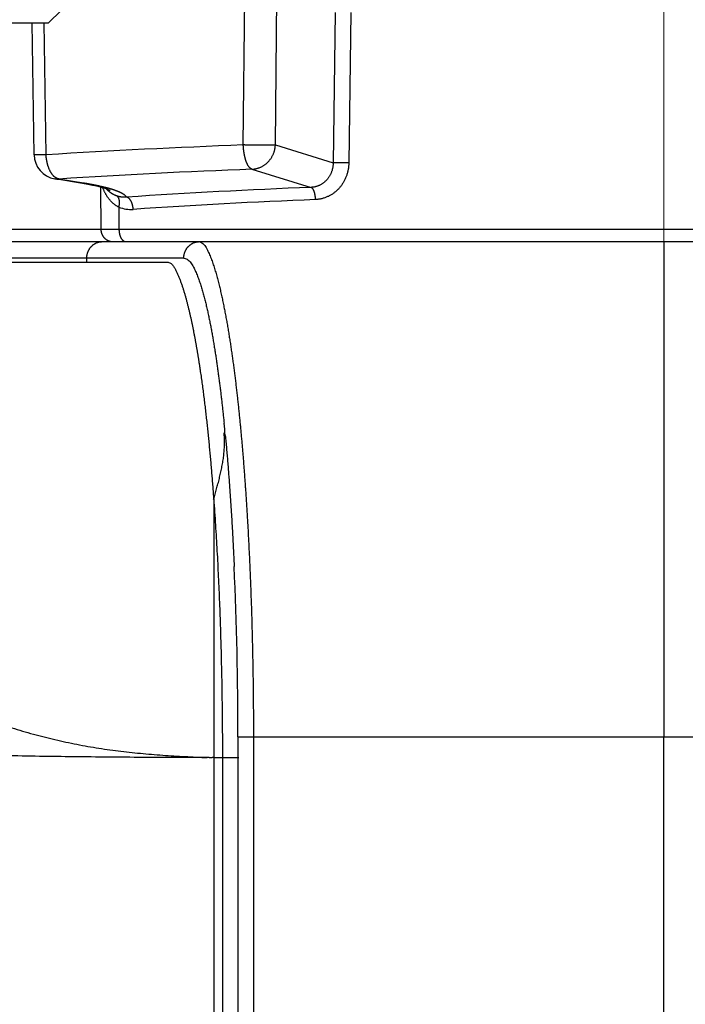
# Model space of a CAD drawing. Header units: millimetres. Extents: x 0 to 1076, y 0 to 742.
# Tile 97 of 132: x 334 to 342, y 387 to 399. Entities that reach past the tile are written whole.
import ezdxf

# ---------------------------------------------------------------- set-up
doc = ezdxf.new("R2010")
doc.units = ezdxf.units.MM
doc.header["$LTSCALE"] = 0.454724
doc.linetypes.add('CENTER', pattern=[50.8, 31.75, -6.35, 6.35, -6.35])
doc.layers.add('NoLayerName_001', color=7, linetype='Continuous')
doc.layers.add('NoLayerName_007', color=7, linetype='Continuous')
doc.styles.get("Standard").update_dxf_attribs({"font": 'txt', "bigfont": 'extfont2'})
doc.dimstyles.get("Standard").update_dxf_attribs({"dimtxt": 2.5, "dimasz": 2.5, "dimexe": 1, "dimexo": 1, "dimtad": 1, "dimdec": 3, "dimzin": 0, "dimdsep": 46, "dimtxsty": 'Standard', "dimcen": 2.5, "dimadec": 3, "dimazin": 0, "dimtfac": 0.75, "dimtdec": 3, "dimtmove": 0, "dimatfit": 3, "dimfxl": 1, "dimarcsym": 0})

# ---------------------------------------------------------------- blocks, each defined once
blk = doc.blocks.new('_OPEN30')
at = {"color": 0, "linetype": 'ByBlock', "lineweight": -2}
for p, q in [((-1, 0.267949), (0, 0)), ((0, 0), (-1, -0.267949)), ((0, 0), (-1, 0))]:
    blk.add_line(p, q, dxfattribs=at)
blk = doc.blocks.new('*D107')
at = {"layer": 'Defpoints', "color": 0}
for p in [(300, 434.643), (425, 422.9), (300, 319.3)]:
    blk.add_point(p, dxfattribs=at)
at = {"layer": 'NoLayerName_001', "color": 0, "linetype": 'Continuous', "lineweight": 13}
for p, q in [((300, 432.143), (300, 316.8)), ((425, 420.4), (425, 316.8)), ((421.25, 319.3), (303.75, 319.3))]:
    blk.add_line(p, q, dxfattribs=at)
at = {"layer": 'NoLayerName_001', "color": 0, "lineweight": 13, "xscale": 3.75, "yscale": 3.75, "zscale": 3.75, "rotation": 180}
blk.add_blockref('_OPEN30', (300, 319.3), dxfattribs=at)
at = {"layer": 'NoLayerName_001', "color": 0, "lineweight": 13, "xscale": 3.75, "yscale": 3.75, "zscale": 3.75}
blk.add_blockref('_OPEN30', (425, 319.3), dxfattribs=at)
at = {"layer": 'NoLayerName_001', "color": 0, "lineweight": 13, "insert": (362.5, 326.175), "char_height": 8.75, "attachment_point": 5}
blk.add_mtext('\\W0.8000;125', dxfattribs=at)

msp = doc.modelspace()

# ---------------------------------------------------------------- linework, layer by layer
at = {"layer": 'NoLayerName_001', "color": 4, "linetype": 'CENTER', "lineweight": 13}
msp.add_line((342, 416), (342, 359.75), dxfattribs=at)
at = {"layer": 'NoLayerName_001', "color": 60, "linetype": 'Continuous', "lineweight": 25}
for p, q in [((336.908815, 397.020784), (336.958281, 401.502616)), ((337.297589, 397.020797), (337.345475, 401.502616)), ((338.0218, 398.627026), (337.99685, 396.806141)), ((338.211265, 398.625717), (338.186688, 396.804833)), ((334.374384, 396.902998), (334.352315, 398.500001)), ((334.519826, 396.901882), (334.49758, 398.500001)), ((337.297589, 397.020797), (337.99685, 396.806141)), ((337.01398, 396.727675), (337.730647, 396.507676)), ((334.959964, 396.555427), (334.625225, 396.611145)), ((334.625551, 396.611091), (334.625343, 396.611125)), ((334.972834, 396.559187), (334.67437, 396.608735)), ((334.972834, 396.559187), (334.923738, 396.561588)), ((335.024076, 396.543725), (334.959964, 396.555427)), ((335.181115, 396.508808), (335.183419, 395.999215)), ((335.401833, 396.267228), (335.403011, 395.998691)), ((335.183419, 395.999215), (332.453756, 395.999215)), ((348.597114, 395.998691), (335.403011, 395.998691)), ((330.695455, 395.85), (354.000062, 395.85)), ((336.188248, 395.65), (330.699266, 395.65)), ((335.01311, 395.6), (335.01311, 395.65)), ((328.19763, 395.6), (335.999394, 395.6)), ((336.550064, 392.732567), (336.550062, 389.6)), ((336.843395, 389.85), (348.882492, 389.85)), ((336.843395, 389.85), (336.843395, 384.60194)), ((337.031333, 389.85), (337.031333, 384.60194)), ((342.000062, 374.973744), (342.000062, 389.85)), ((336.550062, 389.6), (336.855662, 389.6)), ((336.655662, 389.6), (336.655662, 384.601498))]:
    msp.add_line(p, q, dxfattribs=at)
at = {"layer": 'NoLayerName_001', "color": 4, "linetype": 'Continuous', "lineweight": 25}
for p, q in [((334.550568, 398.500001), (334.850568, 398.800001)), ((329.650568, 398.500001), (334.550568, 398.500001))]:
    msp.add_line(p, q, dxfattribs=at)
at = {"layer": 'NoLayerName_001', "color": 60, "linetype": 'Continuous', "lineweight": 25}
msp.add_lwpolyline([(335.294548, 396.470942), (335.294258, 396.471061), (335.286215, 396.474848), (335.269901, 396.481459), (335.246274, 396.489787), (335.215338, 396.499382), (335.177595, 396.509777), (335.133013, 396.520765), (335.081831, 396.532125), (335.024076, 396.543725)], dxfattribs=at)
for centre, radius, start, end in [((340.721841, 296.349825), 100.743144, 92.16910548, 93.529512), ((334.674387, 396.907117), 0.300031, 180.756946, 260.6322184), ((340.74055, 300.35394), 96.445757, 92.21440477, 93.60613175), ((334.660323, 396.823321), 0.215041, 260.6952309, 273.74156), ((341.040914, 312.777458), 83.795629, 92.2640048, 93.79546574), ((341.053233, 314.691212), 81.734012, 92.29251379, 93.84311759), ((335.54694, 396.647137), 0.406678, 249.0954198, 273.9605685), ((335.332571, 395.998346), 0.148346, 258.6857124, 269.950106), ((313.795678, 391.324611), 22.998256, 5.4351033, 5.8054319), ((291.388617, 389.892025), 45.454797, 359.9470281, 2.5508567)]:
    msp.add_arc(centre, radius, start, end, dxfattribs=at)
for points, knots in [([(337.297589, 397.020797), (337.295009, 397.020564), (337.289853, 397.020002), (337.282073, 397.019738), (337.266517, 397.019514), (337.237999, 397.019284), (337.209488, 397.018795), (337.188752, 397.018615), (337.180976, 397.018568), (337.170607, 397.018527), (337.155054, 397.018509), (337.116172, 397.01859), (337.07729, 397.018674), (337.043592, 397.018845), (337.033224, 397.018931), (337.025448, 397.019014), (337.017672, 397.019118), (337.007305, 397.019281), (336.983979, 397.01971), (336.960655, 397.020283), (336.93992, 397.02064), (336.932144, 397.020745), (336.924368, 397.020812), (336.916591, 397.020841), (336.911407, 397.020807), (336.908815, 397.020797)], [0, 0, 0, 0, 0.0077727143, 0.0155520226, 0.0233389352, 0.0544496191, 0.1011055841, 0.1088827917, 0.1166596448, 0.1244362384, 0.1399889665, 0.1633178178, 0.2410833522, 0.2566362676, 0.2644125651, 0.2721887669, 0.279964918, 0.2877410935, 0.303293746, 0.349955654, 0.3577326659, 0.3655093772, 0.373285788, 0.3810620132, 0.388838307, 0.388838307, 0.388838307, 0.388838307]), ([(336.909165, 397.004634), (336.909082, 397.007327), (336.908868, 397.012712), (336.908849, 397.018102), (336.908815, 397.020797)], [0, 0, 0, 0, 0.008083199, 0.01616744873, 0.01616744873, 0.01616744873, 0.01616744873]), ([(337.013977, 396.727676), (337.011474, 396.728673), (337.006314, 396.730385), (336.999371, 396.734711), (336.992889, 396.739633), (336.986908, 396.745149), (336.981402, 396.751102), (336.976324, 396.757413), (336.971617, 396.764), (336.967251, 396.770819), (336.963192, 396.777829), (336.959407, 396.784991), (336.955858, 396.79227), (336.952526, 396.799646), (336.949396, 396.807107), (336.946447, 396.81464), (336.943663, 396.822233), (336.941025, 396.829876), (336.938525, 396.837563), (336.936156, 396.845292), (336.933913, 396.85306), (336.931788, 396.860864), (336.929774, 396.8687), (336.927865, 396.876567), (336.926054, 396.88446), (336.924334, 396.892377), (336.922698, 396.900316), (336.92114, 396.908273), (336.919652, 396.916245), (336.918229, 396.924229), (336.916881, 396.932226), (336.915612, 396.940235), (336.91443, 396.948254), (336.913342, 396.956283), (336.912353, 396.964322), (336.911471, 396.97237), (336.910701, 396.980425), (336.910056, 396.988488), (336.90952, 396.996557), (336.909294, 397.001942), (336.909165, 397.004634)], [0, 0, 0, 0, 0.008084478, 0.0162279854, 0.0243846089, 0.032498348, 0.0405958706, 0.0486906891, 0.0567817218, 0.0648749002, 0.0729736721, 0.0810748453, 0.0891712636, 0.0972630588, 0.1053529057, 0.1134417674, 0.1215290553, 0.1296135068, 0.1376963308, 0.1457793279, 0.1538639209, 0.1619511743, 0.1700418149, 0.1781362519, 0.1862345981, 0.1943366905, 0.2024421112, 0.210550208, 0.2186601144, 0.2267707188, 0.2348807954, 0.2429892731, 0.2510952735, 0.2591981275, 0.2672973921, 0.2753928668, 0.2834846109, 0.29157296, 0.2996585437, 0.3077423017, 0.3077423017, 0.3077423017, 0.3077423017]), ([(337.013977, 396.727676), (337.018915, 396.72799), (337.02882, 396.728419), (337.043597, 396.730265), (337.058292, 396.732808), (337.072851, 396.736163), (337.087226, 396.740278), (337.10137, 396.745147), (337.115234, 396.750748), (337.128773, 396.75707), (337.141951, 396.764087), (337.154745, 396.771768), (337.167129, 396.780086), (337.179078, 396.789011), (337.19057, 396.798515), (337.201579, 396.808571), (337.212082, 396.819151), (337.222056, 396.830227), (337.231485, 396.841769), (337.240353, 396.85375), (337.248643, 396.866142), (337.256339, 396.878916), (337.263427, 396.892044), (337.269888, 396.905498), (337.275707, 396.91925), (337.280872, 396.933264), (337.285378, 396.947505), (337.289212, 396.961933), (337.292376, 396.976512), (337.294832, 396.991206), (337.296682, 397.005969), (337.29723, 397.015862), (337.297589, 397.020797)], [0, 0, 0, 0, 0.0148444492, 0.0297255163, 0.0446374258, 0.0595725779, 0.0745220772, 0.0894762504, 0.1044251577, 0.1193600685, 0.1342821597, 0.1491967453, 0.1641073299, 0.1790158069, 0.1939227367, 0.2088276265, 0.2237292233, 0.238627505, 0.2535252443, 0.2684247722, 0.2833277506, 0.298235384, 0.3131486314, 0.3280684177, 0.3429956, 0.3579279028, 0.372860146, 0.3877864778, 0.4027007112, 0.4175966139, 0.4324681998, 0.4473100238, 0.4473100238, 0.4473100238, 0.4473100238]), ([(334.519826, 396.901858), (334.518334, 396.901831), (334.51535, 396.901772), (334.510874, 396.901705), (334.506397, 396.901648), (334.501921, 396.901603), (334.497444, 396.90157), (334.492967, 396.901547), (334.48849, 396.901534), (334.483267, 396.901531), (334.475059, 396.901542), (334.461629, 396.9016), (334.447452, 396.901664), (334.428798, 396.901706), (334.416113, 396.90167), (334.405666, 396.901711), (334.403427, 396.901725), (334.401189, 396.901744), (334.398952, 396.901769), (334.396715, 396.901801), (334.394479, 396.901842), (334.392241, 396.901891), (334.39, 396.901946), (334.387759, 396.902008), (334.385526, 396.902085), (334.383299, 396.902191), (334.381053, 396.902331), (334.378821, 396.90237), (334.376588, 396.902616), (334.37513, 396.902844), (334.374383, 396.902952)], [0, 0, 0, 0, 0.0044768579, 0.0089537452, 0.0134306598, 0.0179075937, 0.0223845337, 0.0268614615, 0.0313383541, 0.0358151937, 0.0425304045, 0.0559609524, 0.0761072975, 0.0850605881, 0.1119238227, 0.114162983, 0.1164017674, 0.1186399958, 0.1208774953, 0.1231141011, 0.1253500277, 0.1275873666, 0.1298287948, 0.132074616, 0.1343136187, 0.1365329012, 0.1387624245, 0.1410641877, 0.1432266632, 0.1454923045, 0.1454923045, 0.1454923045, 0.1454923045]), ([(334.570561, 396.703058), (334.569003, 396.706123), (334.56582, 396.712222), (334.56144, 396.721568), (334.557285, 396.731021), (334.553389, 396.740592), (334.549734, 396.750264), (334.546315, 396.760029), (334.543122, 396.769876), (334.540148, 396.779793), (334.537386, 396.789771), (334.534825, 396.7998), (334.532462, 396.809873), (334.530296, 396.819985), (334.528323, 396.830132), (334.526543, 396.840312), (334.524954, 396.850519), (334.523553, 396.860752), (334.522337, 396.871005), (334.521313, 396.881276), (334.520448, 396.89156), (334.520048, 396.898427), (334.519826, 396.901858)], [0, 0, 0, 0, 0.0103149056, 0.0206336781, 0.0309584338, 0.0412903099, 0.0516295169, 0.0619753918, 0.0723264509, 0.0826804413, 0.0930343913, 0.1033847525, 0.1137298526, 0.1240703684, 0.1344069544, 0.1447401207, 0.1550702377, 0.165397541, 0.1757221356, 0.1860440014, 0.1963629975, 0.206678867, 0.206678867, 0.206678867, 0.206678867]), ([(337.99685, 396.806141), (337.996755, 396.801258), (337.99673, 396.791475), (337.995707, 396.776821), (337.994098, 396.762201), (337.991796, 396.747654), (337.988832, 396.733217), (337.985199, 396.718928), (337.980901, 396.704823), (337.975938, 396.69094), (337.970313, 396.677315), (337.964041, 396.663981), (337.957133, 396.650971), (337.949603, 396.638317), (337.941462, 396.626051), (337.932724, 396.614207), (337.9234, 396.602815), (337.913505, 396.591913), (337.903059, 396.58153), (337.892089, 396.571699), (337.880619, 396.562451), (337.868676, 396.553818), (337.856285, 396.545834), (337.843472, 396.53853), (337.830264, 396.531941), (337.816697, 396.526097), (337.802823, 396.52101), (337.788693, 396.5167), (337.77436, 396.513174), (337.759875, 396.510484), (337.745299, 396.508513), (337.73552, 396.508023), (337.730647, 396.507676)], [0, 0, 0, 0, 0.0146536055, 0.0293372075, 0.0440441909, 0.0587680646, 0.0735027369, 0.0882427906, 0.1029837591, 0.1177224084, 0.1324570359, 0.1471868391, 0.1619113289, 0.1766305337, 0.1913452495, 0.2060572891, 0.2207697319, 0.2354867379, 0.2502088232, 0.2649339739, 0.279660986, 0.2943898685, 0.3091221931, 0.3238614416, 0.3386132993, 0.3533799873, 0.3681530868, 0.382922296, 0.3976771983, 0.4124078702, 0.4271054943, 0.4417629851, 0.4417629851, 0.4417629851, 0.4417629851]), ([(338.186688, 396.804833), (338.180361, 396.80494), (338.167707, 396.805167), (338.145561, 396.805486), (338.110757, 396.805912), (338.079116, 396.806238), (338.053802, 396.806473), (338.044308, 396.806538), (338.034815, 396.80657), (338.025322, 396.80656), (338.01583, 396.806493), (338.006339, 396.80637), (338.000013, 396.806211), (337.99685, 396.806141)], [0, 0, 0, 0, 0.0189844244, 0.0379684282, 0.0664446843, 0.1234030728, 0.132897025, 0.1423907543, 0.151884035, 0.1613767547, 0.1708689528, 0.180360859, 0.1898529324, 0.1898529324, 0.1898529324, 0.1898529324]), ([(334.618792, 396.63809), (334.617802, 396.639011), (334.615805, 396.640837), (334.612909, 396.643682), (334.610071, 396.646584), (334.607298, 396.649551), (334.604586, 396.652575), (334.601933, 396.655652), (334.59934, 396.658782), (334.596805, 396.66196), (334.594327, 396.665185), (334.591905, 396.668454), (334.589538, 396.671765), (334.587225, 396.675116), (334.584965, 396.678503), (334.582758, 396.681926), (334.580602, 396.68538), (334.578496, 396.688864), (334.576439, 396.692376), (334.574431, 396.695914), (334.572466, 396.699471), (334.571199, 396.701865), (334.570561, 396.703058)], [0, 0, 0, 0, 0.00405767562, 0.00811607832, 0.01217559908, 0.01623630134, 0.0202979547, 0.02436052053, 0.0284243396, 0.03248965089, 0.03655656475, 0.04062506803, 0.04469502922, 0.04876620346, 0.05283823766, 0.05691067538, 0.0609829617, 0.06505444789, 0.06912439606, 0.07319198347, 0.07725630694, 0.08131638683, 0.08131638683, 0.08131638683, 0.08131638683]), ([(338.186688, 396.804833), (338.186481, 396.798561), (338.186245, 396.785999), (338.184815, 396.76719), (338.182745, 396.748419), (338.179918, 396.729723), (338.17637, 396.711135), (338.172093, 396.692688), (338.167093, 396.674417), (338.161369, 396.656353), (338.154925, 396.638532), (338.147763, 396.620987), (338.139896, 396.603749), (338.131338, 396.586851), (338.122103, 396.570322), (338.112203, 396.554195), (338.101653, 396.538501), (338.090466, 396.523272), (338.078655, 396.508539), (338.066234, 396.494333), (338.053218, 396.480687), (338.039631, 396.467626), (338.025494, 396.455176), (338.010831, 396.443362), (337.995664, 396.432211), (337.980008, 396.42175), (337.963879, 396.412009), (337.94729, 396.403015), (337.930259, 396.394803), (337.912823, 396.387396), (337.89503, 396.380809), (337.876934, 396.375063), (337.858589, 396.37018), (337.840049, 396.366168), (337.821367, 396.36309), (337.802604, 396.360815), (337.790037, 396.360219), (337.783771, 396.359807)], [0, 0, 0, 0, 0.0188256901, 0.0376826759, 0.056565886, 0.0754702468, 0.0943908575, 0.1133231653, 0.1322631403, 0.1512074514, 0.1701536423, 0.1890998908, 0.2080434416, 0.2269812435, 0.245910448, 0.2648285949, 0.2837337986, 0.3026249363, 0.3215018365, 0.3403654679, 0.3592174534, 0.37805859, 0.3968898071, 0.4157125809, 0.4345295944, 0.453348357, 0.4721800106, 0.4910378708, 0.509936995, 0.5288793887, 0.5478506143, 0.5668350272, 0.585817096, 0.6047818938, 0.6237155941, 0.6426059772, 0.6614429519, 0.6614429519, 0.6614429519, 0.6614429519]), ([(334.674356, 396.608738), (334.673319, 396.608937), (334.671239, 396.609308), (334.668154, 396.610035), (334.665091, 396.610858), (334.662059, 396.611794), (334.659058, 396.612831), (334.656092, 396.613969), (334.653161, 396.615201), (334.650266, 396.616525), (334.647409, 396.617936), (334.644591, 396.619431), (334.641813, 396.621005), (334.639076, 396.622654), (334.636381, 396.624374), (334.63373, 396.626162), (334.631122, 396.628013), (334.62856, 396.629923), (334.626044, 396.631889), (334.623577, 396.633908), (334.621154, 396.635968), (334.619582, 396.637387), (334.618792, 396.63809)], [0, 0, 0, 0, 0.00316729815, 0.00633608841, 0.00950679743, 0.01267948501, 0.01585388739, 0.01903016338, 0.02220914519, 0.02539141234, 0.02857723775, 0.03176660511, 0.03495922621, 0.03815455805, 0.04135181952, 0.04455000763, 0.04774791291, 0.05094413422, 0.05413709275, 0.05732504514, 0.06050609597, 0.06367820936, 0.06367820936, 0.06367820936, 0.06367820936]), ([(335.237509, 396.505754), (335.23314, 396.506838), (335.224408, 396.509026), (335.21128, 396.512187), (335.198136, 396.515281), (335.184974, 396.5183), (335.171798, 396.521255), (335.158607, 396.524147), (335.145403, 396.526978), (335.132187, 396.529751), (335.118958, 396.532467), (335.105719, 396.535129), (335.092468, 396.537738), (335.079207, 396.540297), (335.065937, 396.542807), (335.052658, 396.545271), (335.039371, 396.54769), (335.026076, 396.550067), (335.012775, 396.552404), (334.999467, 396.554702), (334.986154, 396.556967), (334.977273, 396.558444), (334.972834, 396.559187)], [0, 0, 0, 0, 0.0135029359, 0.0270060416, 0.0405093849, 0.0540129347, 0.0675165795, 0.0810203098, 0.0945242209, 0.1080283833, 0.1215328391, 0.1350376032, 0.1485426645, 0.1620479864, 0.1755535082, 0.1890591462, 0.2025647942, 0.2160703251, 0.2295755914, 0.2430804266, 0.2565846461, 0.2700880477, 0.2700880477, 0.2700880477, 0.2700880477]), ([(335.401836, 396.267228), (335.398163, 396.269121), (335.390756, 396.272799), (335.379985, 396.27897), (335.369424, 396.285509), (335.359122, 396.292467), (335.349084, 396.299803), (335.339323, 396.307502), (335.329853, 396.315541), (335.320679, 396.323904), (335.311801, 396.332573), (335.303219, 396.341532), (335.29493, 396.350767), (335.286932, 396.360261), (335.279223, 396.369999), (335.271801, 396.379967), (335.264666, 396.390151), (335.257817, 396.400539), (335.251254, 396.411116), (335.244976, 396.421871), (335.238983, 396.43279), (335.233274, 396.443861), (335.22785, 396.45507), (335.222707, 396.466403), (335.217856, 396.477851), (335.213253, 396.489386), (335.210454, 396.497172), (335.209023, 396.50105)], [0, 0, 0, 0, 0.0123943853, 0.0248032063, 0.0372241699, 0.0496535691, 0.062086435, 0.0745166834, 0.0869374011, 0.0993469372, 0.1117508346, 0.1241539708, 0.1365600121, 0.1489714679, 0.1613897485, 0.1738154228, 0.1862488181, 0.1986896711, 0.211137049, 0.223589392, 0.2360445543, 0.2484998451, 0.2609520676, 0.2733975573, 0.2858322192, 0.298251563, 0.3106507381, 0.3106507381, 0.3106507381, 0.3106507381]), ([(335.336715, 396.477497), (335.33508, 396.478027), (335.33181, 396.479093), (335.326895, 396.480658), (335.321974, 396.482204), (335.317046, 396.483729), (335.312112, 396.485233), (335.307172, 396.486719), (335.302226, 396.488186), (335.297275, 396.489635), (335.292319, 396.491065), (335.287358, 396.492479), (335.282391, 396.493875), (335.27742, 396.495255), (335.272445, 396.496619), (335.267465, 396.497967), (335.262482, 396.4993), (335.257494, 396.500619), (335.252503, 396.501924), (335.247508, 396.503214), (335.242511, 396.504493), (335.239176, 396.505333), (335.237509, 396.505754)], [0, 0, 0, 0, 0.0051582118, 0.0103164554, 0.0154747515, 0.0206331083, 0.0257915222, 0.0309499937, 0.0361085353, 0.0412671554, 0.0464258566, 0.0515846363, 0.0567434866, 0.0619023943, 0.0670613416, 0.0722203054, 0.0773792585, 0.0825381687, 0.0876969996, 0.0928557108, 0.0980142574, 0.1031725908, 0.1031725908, 0.1031725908, 0.1031725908]), ([(335.378701, 396.402816), (335.376285, 396.40369), (335.371436, 396.405394), (335.364258, 396.408221), (335.357141, 396.41121), (335.350099, 396.414387), (335.343137, 396.417743), (335.33626, 396.421276), (335.329473, 396.424985), (335.322782, 396.428866), (335.316194, 396.432919), (335.309713, 396.437139), (335.303345, 396.441526), (335.297095, 396.446076), (335.290966, 396.450785), (335.284962, 396.455648), (335.279085, 396.46066), (335.273339, 396.465818), (335.267726, 396.471115), (335.262254, 396.476553), (335.256905, 396.482106), (335.253477, 396.485934), (335.251746, 396.487832)], [0, 0, 0, 0, 0.0077059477, 0.0154191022, 0.0231384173, 0.0308628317, 0.0385912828, 0.0463227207, 0.054056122, 0.0617905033, 0.0695249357, 0.0772585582, 0.0849905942, 0.0927205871, 0.1004485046, 0.1081742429, 0.1158975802, 0.1236181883, 0.131335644, 0.1390494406, 0.1467589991, 0.1544636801, 0.1544636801, 0.1544636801, 0.1544636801]), ([(335.494068, 396.389298), (335.492978, 396.391016), (335.490911, 396.394532), (335.487116, 396.399351), (335.483014, 396.403922), (335.478603, 396.40822), (335.473983, 396.412288), (335.469209, 396.416151), (335.464304, 396.41982), (335.459283, 396.423311), (335.454161, 396.426642), (335.448953, 396.429833), (335.443671, 396.4329), (335.438331, 396.435864), (335.43294, 396.438734), (335.427501, 396.441514), (335.422019, 396.44421), (335.416497, 396.446826), (335.410939, 396.449368), (335.40535, 396.451841), (335.399733, 396.45425), (335.394092, 396.4566), (335.38843, 396.458897), (335.382748, 396.461141), (335.377048, 396.463336), (335.37133, 396.465484), (335.365596, 396.467586), (335.359846, 396.469645), (335.354082, 396.471665), (335.348305, 396.473645), (335.342517, 396.475593), (335.338648, 396.47686), (335.336715, 396.477497)], [0, 0, 0, 0, 0.006101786, 0.012218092, 0.0183603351, 0.024521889, 0.0306817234, 0.0368197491, 0.0429411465, 0.0490533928, 0.055161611, 0.0612688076, 0.0673761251, 0.0734832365, 0.0795902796, 0.0856979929, 0.0918068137, 0.09791688, 0.1040280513, 0.11013993, 0.1162518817, 0.1223630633, 0.1284729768, 0.1345819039, 0.1406901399, 0.1467979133, 0.1529053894, 0.1590126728, 0.1651198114, 0.171226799, 0.1773335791, 0.1834400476, 0.1834400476, 0.1834400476, 0.1834400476]), ([(337.783772, 396.359807), (337.783675, 396.361975), (337.783502, 396.366318), (337.783109, 396.372831), (337.782629, 396.379349), (337.782043, 396.385866), (337.781352, 396.392379), (337.780551, 396.39888), (337.779634, 396.405366), (337.778597, 396.41183), (337.777437, 396.418269), (337.776149, 396.424677), (337.774729, 396.431048), (337.773171, 396.437379), (337.771473, 396.443663), (337.76963, 396.449895), (337.767636, 396.456071), (337.765491, 396.462187), (337.763168, 396.468233), (337.760599, 396.474186), (337.757721, 396.480023), (337.754474, 396.485724), (337.750792, 396.491251), (337.746684, 396.496559), (337.742026, 396.501335), (337.736793, 396.50547), (337.732625, 396.506833), (337.730647, 396.507676)], [0, 0, 0, 0, 0.0065112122, 0.0130369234, 0.0195736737, 0.0261182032, 0.0326674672, 0.0392186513, 0.0457691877, 0.052316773, 0.0588593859, 0.0653953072, 0.0719231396, 0.0784418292, 0.084950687, 0.0914494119, 0.0979381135, 0.1044173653, 0.1108900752, 0.1173656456, 0.1238614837, 0.1304046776, 0.137033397, 0.143775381, 0.150494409, 0.1570552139, 0.1635074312, 0.1635074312, 0.1635074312, 0.1635074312]), ([(335.494068, 396.389305), (335.49213, 396.389133), (335.488253, 396.388757), (335.48242, 396.388379), (335.476574, 396.38811), (335.470718, 396.387971), (335.464856, 396.387956), (335.458991, 396.388068), (335.453128, 396.388305), (335.44727, 396.388668), (335.441422, 396.389156), (335.435585, 396.38977), (335.429766, 396.39051), (335.423967, 396.391375), (335.418191, 396.392366), (335.412444, 396.393482), (335.406728, 396.394723), (335.401046, 396.396091), (335.3954, 396.397581), (335.389792, 396.399199), (335.384218, 396.400923), (335.380541, 396.402189), (335.378697, 396.402807)], [0, 0, 0, 0, 0.0058379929, 0.0116835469, 0.0175356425, 0.0233932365, 0.0292552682, 0.0351206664, 0.0409883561, 0.046857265, 0.0527263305, 0.0585945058, 0.0644607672, 0.0703241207, 0.0761836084, 0.0820383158, 0.0878873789, 0.0937304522, 0.0995688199, 0.105404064, 0.1112377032, 0.1170711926, 0.1170711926, 0.1170711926, 0.1170711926]), ([(335.401836, 396.267228), (335.402292, 396.269092), (335.403236, 396.272815), (335.404469, 396.278447), (335.405591, 396.284106), (335.406581, 396.28979), (335.407442, 396.29549), (335.40817, 396.3012), (335.408764, 396.306911), (335.409221, 396.312619), (335.409538, 396.318321), (335.409692, 396.324026), (335.409662, 396.329742), (335.409427, 396.335479), (335.408966, 396.341248), (335.40826, 396.347059), (335.407287, 396.352915), (335.406035, 396.358796), (335.404479, 396.364657), (335.402601, 396.370432), (335.400381, 396.376057), (335.397801, 396.381466), (335.394838, 396.386592), (335.391476, 396.391375), (335.387677, 396.395722), (335.383483, 396.399664), (335.380259, 396.401718), (335.378701, 396.402816)], [0, 0, 0, 0, 0.0057563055, 0.0115221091, 0.0172926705, 0.0230632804, 0.02882928, 0.0345860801, 0.0403291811, 0.046054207, 0.0517612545, 0.0574619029, 0.0631710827, 0.0689056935, 0.0746847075, 0.0805292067, 0.0864622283, 0.0924868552, 0.0985616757, 0.1046437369, 0.1106961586, 0.1166898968, 0.1226059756, 0.1284382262, 0.1341964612, 0.1399097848, 0.1456294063, 0.1456294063, 0.1456294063, 0.1456294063]), ([(335.575028, 396.24143), (335.574873, 396.243785), (335.574608, 396.248503), (335.573934, 396.255564), (335.573099, 396.262615), (335.572076, 396.269641), (335.570877, 396.276632), (335.569504, 396.283576), (335.567961, 396.290462), (335.566251, 396.297281), (335.564367, 396.304033), (335.562282, 396.310718), (335.559968, 396.317344), (335.557396, 396.32392), (335.55454, 396.330453), (335.55137, 396.33695), (335.547867, 396.34341), (335.544022, 396.349802), (335.539827, 396.356052), (335.535285, 396.362069), (335.5304, 396.367754), (335.525177, 396.373014), (335.519618, 396.377749), (335.513727, 396.381873), (335.507495, 396.385244), (335.500956, 396.387917), (335.496344, 396.388764), (335.494068, 396.389305)], [0, 0, 0, 0, 0.0070802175, 0.0141745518, 0.0212761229, 0.0283778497, 0.0354724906, 0.0425526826, 0.0496109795, 0.0566400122, 0.0636419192, 0.070635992, 0.0776452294, 0.0846949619, 0.0918128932, 0.0990290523, 0.1063753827, 0.1138521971, 0.1213978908, 0.128949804, 0.1364539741, 0.1438678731, 0.1511639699, 0.1583342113, 0.1653953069, 0.1723942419, 0.1794127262, 0.1794127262, 0.1794127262, 0.1794127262]), ([(335.183419, 395.999215), (335.183482, 395.996948), (335.183534, 395.992407), (335.184066, 395.985609), (335.184867, 395.97883), (335.185982, 395.972086), (335.187398, 395.965395), (335.189114, 395.958772), (335.191127, 395.952234), (335.193437, 395.945796), (335.196037, 395.939474), (335.198922, 395.933279), (335.202083, 395.927222), (335.205515, 395.921317), (335.209209, 395.915573), (335.21316, 395.910004), (335.21736, 395.904621), (335.221803, 395.899436), (335.226478, 395.894459), (335.231376, 395.889699), (335.236486, 395.885167), (335.241799, 395.880872), (335.247305, 395.876824), (335.252994, 395.873032), (335.258855, 395.869508), (335.264876, 395.866258), (335.271041, 395.863289), (335.277333, 395.860605), (335.283735, 395.85821), (335.290235, 395.856121), (335.296806, 395.854296), (335.301254, 395.853378), (335.303467, 395.852883)], [0, 0, 0, 0, 0.0068030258, 0.0136186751, 0.0204444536, 0.0272776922, 0.0341156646, 0.0409557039, 0.0477953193, 0.0546323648, 0.0614662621, 0.0682976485, 0.0751270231, 0.0819547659, 0.0887812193, 0.0956067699, 0.1024319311, 0.1092573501, 0.1160834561, 0.1229104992, 0.1297386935, 0.1365683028, 0.1433997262, 0.1502335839, 0.1570707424, 0.1639108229, 0.1707516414, 0.1775906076, 0.1844249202, 0.1912516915, 0.1980680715, 0.2048713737, 0.2048713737, 0.2048713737, 0.2048713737]), ([(335.403013, 395.998691), (335.344455, 395.998742), (335.282237, 395.998734), (335.216359, 395.998865), (335.20538, 395.998929), (335.194401, 395.999031), (335.187082, 395.999158), (335.183423, 395.999215)], [0, 0, 0, 0, 0.1756740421, 0.1866538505, 0.1976334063, 0.2086127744, 0.2195921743, 0.2195921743, 0.2195921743, 0.2195921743]), ([(335.403011, 395.998691), (335.403036, 395.996932), (335.403062, 395.993414), (335.403251, 395.988138), (335.403531, 395.982865), (335.403919, 395.977597), (335.404413, 395.972335), (335.405014, 395.967083), (335.405724, 395.961843), (335.406544, 395.956617), (335.407476, 395.951407), (335.40852, 395.946216), (335.409678, 395.941045), (335.410951, 395.9359), (335.412345, 395.930785), (335.413867, 395.925707), (335.41552, 395.920673), (335.417312, 395.915691), (335.419248, 395.910767), (335.421333, 395.905908), (335.423573, 395.90112), (335.425974, 395.896412), (335.428541, 395.89179), (335.431278, 395.887267), (335.434194, 395.882859), (335.437296, 395.878585), (335.440589, 395.874462), (335.444085, 395.870511), (335.447816, 395.86677), (335.451812, 395.863276), (335.456097, 395.860077), (335.460662, 395.857218), (335.465468, 395.854747), (335.470468, 395.852715), (335.475615, 395.851207), (335.480855, 395.850177), (335.484397, 395.85011), (335.486155, 395.85)], [0, 0, 0, 0, 0.0052763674, 0.0105549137, 0.0158354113, 0.0211177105, 0.0264017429, 0.0316875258, 0.0369751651, 0.0422648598, 0.047556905, 0.0528516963, 0.0581497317, 0.0634508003, 0.0687527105, 0.0740533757, 0.0793512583, 0.0846454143, 0.0899355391, 0.0952220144, 0.100505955, 0.1057892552, 0.1110745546, 0.1163616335, 0.1216463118, 0.1269258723, 0.132199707, 0.1374698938, 0.1427443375, 0.1480393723, 0.1533801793, 0.1587708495, 0.1641785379, 0.1695733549, 0.1749343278, 0.1802526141, 0.1855351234, 0.1855351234, 0.1855351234, 0.1855351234]), ([(335.01311, 395.65), (335.013192, 395.653366), (335.013237, 395.660111), (335.014021, 395.670209), (335.01523, 395.680279), (335.016936, 395.690291), (335.019114, 395.700221), (335.021767, 395.710041), (335.024887, 395.719725), (335.028473, 395.729246), (335.032518, 395.738578), (335.037014, 395.747696), (335.041953, 395.756577), (335.047327, 395.765195), (335.053126, 395.773526), (335.059344, 395.781546), (335.065972, 395.78923), (335.073001, 395.796552), (335.080414, 395.803491), (335.08819, 395.810027), (335.096307, 395.816139), (335.104745, 395.821807), (335.113482, 395.82701), (335.122497, 395.831729), (335.131769, 395.83594), (335.14127, 395.839626), (335.150963, 395.842776), (335.160813, 395.845379), (335.170783, 395.847429), (335.180835, 395.84889), (335.190931, 395.849844), (335.197681, 395.8499), (335.201048, 395.85)], [0, 0, 0, 0, 0.0101024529, 0.0202256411, 0.030366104, 0.0405200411, 0.0506835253, 0.0608527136, 0.0710240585, 0.0811945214, 0.0913619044, 0.1015247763, 0.1116821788, 0.1218337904, 0.1319801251, 0.142122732, 0.1522643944, 0.1624089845, 0.1725579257, 0.1827106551, 0.1928667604, 0.2030262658, 0.2131898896, 0.2233592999, 0.2335373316, 0.2437243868, 0.2539142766, 0.2640998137, 0.2742739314, 0.2844301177, 0.2945628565, 0.3046680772, 0.3046680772, 0.3046680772, 0.3046680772]), ([(336.188248, 395.65), (336.18833, 395.653366), (336.188375, 395.660111), (336.18916, 395.670209), (336.190368, 395.680279), (336.192074, 395.690291), (336.194253, 395.700221), (336.196905, 395.710041), (336.200026, 395.719725), (336.203611, 395.729246), (336.207657, 395.738578), (336.212153, 395.747696), (336.217092, 395.756577), (336.222465, 395.765195), (336.228265, 395.773526), (336.234483, 395.781546), (336.241111, 395.78923), (336.24814, 395.796552), (336.255553, 395.803491), (336.263328, 395.810027), (336.271445, 395.816139), (336.279883, 395.821807), (336.28862, 395.82701), (336.297636, 395.831729), (336.306908, 395.83594), (336.316408, 395.839626), (336.326102, 395.842776), (336.335952, 395.845379), (336.345921, 395.847429), (336.355974, 395.84889), (336.36607, 395.849844), (336.37282, 395.8499), (336.376187, 395.85)], [0, 0, 0, 0, 0.0101024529, 0.020225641, 0.0303661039, 0.040520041, 0.0506835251, 0.0608527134, 0.0710240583, 0.0811945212, 0.0913619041, 0.1015247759, 0.1116821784, 0.1218337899, 0.1319801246, 0.1421227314, 0.1522643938, 0.1624089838, 0.172557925, 0.1827106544, 0.1928667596, 0.203026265, 0.2131898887, 0.223359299, 0.2335373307, 0.2437243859, 0.2539142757, 0.2640998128, 0.2742739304, 0.2844301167, 0.2945628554, 0.3046680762, 0.3046680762, 0.3046680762, 0.3046680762]), ([(336.376187, 395.85), (336.394416, 395.838869), (336.436294, 395.822555), (336.46631, 395.762598), (336.495237, 395.706287), (336.519018, 395.646389), (336.540786, 395.586134), (336.560552, 395.525084), (336.578841, 395.463611), (336.596, 395.401806), (336.612124, 395.339723), (336.627325, 395.277403), (336.641715, 395.214886), (336.6554, 395.152211), (336.668498, 395.089416), (336.681055, 395.026516), (336.693102, 394.963522), (336.704674, 394.900441), (336.715807, 394.837282), (336.726535, 394.774053), (336.736893, 394.710763), (336.746899, 394.647416), (336.75657, 394.584016), (336.765926, 394.520568), (336.774984, 394.457077), (336.783762, 394.393547), (336.792279, 394.329982), (336.800543, 394.266384), (336.808566, 394.202755), (336.816356, 394.139098), (336.823923, 394.075414), (336.831277, 394.011706), (336.838428, 393.947974), (336.845382, 393.884221), (336.852146, 393.820447), (336.858726, 393.756653), (336.865126, 393.692842), (336.871356, 393.629013), (336.877414, 393.565169), (336.883331, 393.501311), (336.887123, 393.458725), (336.889038, 393.437434)], [0, 0, 0, 0, 0.064076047, 0.127930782, 0.192181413, 0.256276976, 0.320424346, 0.384561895, 0.448700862, 0.51283651, 0.576975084, 0.641120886, 0.705273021, 0.769426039, 0.833572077, 0.897710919, 0.961845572, 1.02597819, 1.090110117, 1.15424195, 1.21837382, 1.282506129, 1.346639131, 1.410772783, 1.474906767, 1.5390405, 1.603173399, 1.667305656, 1.731437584, 1.795569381, 1.859701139, 1.923832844, 1.987964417, 2.052095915, 2.116227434, 2.180359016, 2.244490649, 2.308622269, 2.372753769, 2.436885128, 2.50101642, 2.50101642, 2.50101642, 2.50101642]), ([(336.188248, 395.65), (336.197975, 395.647712), (336.218481, 395.645812), (336.243002, 395.626869), (336.263792, 395.605399), (336.281695, 395.581162), (336.297624, 395.555728), (336.312123, 395.529426), (336.325387, 395.502481), (336.337665, 395.475069), (336.349219, 395.447354), (336.360132, 395.419394), (336.370472, 395.391226), (336.380318, 395.362885), (336.389743, 395.3344), (336.39878, 395.305789), (336.407467, 395.277068), (336.415836, 395.248253), (336.423925, 395.219358), (336.431753, 395.190394), (336.43934, 395.161366), (336.446703, 395.132281), (336.453862, 395.103145), (336.460832, 395.073964), (336.46762, 395.044739), (336.474234, 395.015473), (336.480683, 394.98617), (336.486976, 394.956833), (336.493121, 394.927463), (336.499127, 394.898064), (336.505001, 394.868639), (336.510753, 394.83919), (336.51639, 394.80972), (336.521916, 394.780229), (336.527334, 394.75072), (336.532648, 394.721191), (336.537861, 394.691645), (336.542977, 394.662082), (336.547996, 394.632503), (336.552936, 394.602911), (336.556145, 394.583168), (336.55776, 394.573299)], [0, 0, 0, 0, 0.029976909, 0.059992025, 0.090008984, 0.120021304, 0.150033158, 0.180041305, 0.210068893, 0.240109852, 0.270134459, 0.300142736, 0.330144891, 0.360146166, 0.390148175, 0.420152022, 0.450157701, 0.480163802, 0.510168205, 0.540171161, 0.570173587, 0.600175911, 0.630178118, 0.660180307, 0.690182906, 0.720186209, 0.750190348, 0.780195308, 0.81020093, 0.84020692, 0.87021286, 0.900218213, 0.930222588, 0.960226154, 0.990229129, 1.020231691, 1.050233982, 1.080236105, 1.110238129, 1.140240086, 1.170241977, 1.170241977, 1.170241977, 1.170241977]), ([(335.999395, 395.599999), (336.011257, 395.594701), (336.038532, 395.587669), (336.062129, 395.553166), (336.083392, 395.519808), (336.101323, 395.484584), (336.117779, 395.448719), (336.132821, 395.412185), (336.146876, 395.37532), (336.160116, 395.338135), (336.172678, 395.300708), (336.184624, 395.263085), (336.19602, 395.225295), (336.206936, 395.187366), (336.217443, 395.149321), (336.227574, 395.111175), (336.237354, 395.072937), (336.246807, 395.034617), (336.255961, 394.996225), (336.264839, 394.957769), (336.273457, 394.919254), (336.281829, 394.880685), (336.289972, 394.842067), (336.297904, 394.803405), (336.305635, 394.764703), (336.313173, 394.725962), (336.320524, 394.687185), (336.327697, 394.648373), (336.334699, 394.60953), (336.341537, 394.570657), (336.348217, 394.531757), (336.354749, 394.492831), (336.361138, 394.453882), (336.367393, 394.414911), (336.373519, 394.375921), (336.37952, 394.336912), (336.385398, 394.297884), (336.391157, 394.25884), (336.396797, 394.219778), (336.402338, 394.180702), (336.405926, 394.154637), (336.407733, 394.141606)], [0, 0, 0, 0, 0.038974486, 0.080578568, 0.119586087, 0.159036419, 0.198633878, 0.23806196, 0.277508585, 0.316991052, 0.356469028, 0.395939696, 0.435408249, 0.474876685, 0.514344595, 0.553812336, 0.593280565, 0.632749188, 0.672217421, 0.711684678, 0.751151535, 0.790618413, 0.830085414, 0.869552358, 0.909019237, 0.94848638, 0.987954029, 1.027422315, 1.066891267, 1.10636081, 1.145830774, 1.1853009, 1.224770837, 1.26424016, 1.303708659, 1.343176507, 1.382643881, 1.422110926, 1.461577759, 1.501044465, 1.540511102, 1.540511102, 1.540511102, 1.540511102]), ([(336.55776, 394.573299), (336.559347, 394.563425), (336.562542, 394.543681), (336.567215, 394.514045), (336.57182, 394.484399), (336.576346, 394.45474), (336.580799, 394.425071), (336.58518, 394.39539), (336.589491, 394.3657), (336.593735, 394.335999), (336.597913, 394.306289), (336.602027, 394.27657), (336.606081, 394.246842), (336.610074, 394.217107), (336.614009, 394.187364), (336.617887, 394.157612), (336.621708, 394.127854), (336.625473, 394.098088), (336.629184, 394.068316), (336.63406, 394.02861), (336.640024, 393.978962), (336.64698, 393.91936), (336.653742, 393.859735), (336.660319, 393.800091), (336.666716, 393.740427), (336.671917, 393.690695), (336.67496, 393.660847), (336.675978, 393.650899)], [0, 0, 0, 0, 0.0300017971, 0.0600035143, 0.090005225, 0.1200069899, 0.150008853, 0.1800108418, 0.2100129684, 0.2400152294, 0.2700176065, 0.3000200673, 0.3300225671, 0.3600250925, 0.3900276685, 0.4200303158, 0.4500330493, 0.4800358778, 0.5100388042, 0.5400418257, 0.6000480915, 0.6600545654, 0.7200610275, 0.7800671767, 0.8400726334, 0.9000769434, 0.9300785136, 0.9300785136, 0.9300785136, 0.9300785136]), ([(336.407733, 394.141606), (336.409505, 394.12857), (336.413074, 394.102502), (336.418275, 394.06338), (336.42339, 394.024246), (336.428404, 393.9851), (336.433326, 393.945941), (336.438155, 393.906771), (336.442895, 393.867591), (336.447547, 393.828399), (336.452115, 393.789198), (336.456599, 393.749987), (336.461002, 393.710767), (336.465327, 393.671538), (336.469576, 393.632301), (336.473751, 393.593056), (336.477854, 393.553803), (336.48323, 393.501457), (336.489778, 393.436007), (336.49737, 393.35744), (336.504708, 393.27885), (336.511803, 393.200237), (336.518665, 393.121604), (336.525304, 393.042951), (336.531727, 392.964281), (336.537933, 392.885593), (336.543959, 392.806892), (336.547785, 392.75441), (336.549722, 392.728171)], [0, 0, 0, 0, 0.039466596, 0.078933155, 0.118399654, 0.157866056, 0.197332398, 0.236798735, 0.276265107, 0.315731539, 0.355198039, 0.394664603, 0.43413121, 0.473597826, 0.513064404, 0.552530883, 0.591997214, 0.631463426, 0.710395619, 0.78932773, 0.868259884, 0.947192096, 1.026124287, 1.105056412, 1.18398848, 1.262920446, 1.341852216, 1.420783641, 1.420783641, 1.420783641, 1.420783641]), ([(336.549722, 392.728171), (336.555664, 392.749242), (336.564614, 392.780839), (336.576397, 392.82301), (336.585144, 392.854664), (336.593765, 392.886354), (336.60223, 392.918091), (336.610507, 392.949883), (336.61856, 392.981736), (336.626342, 393.01366), (336.633805, 393.04566), (336.640901, 393.077743), (336.647582, 393.109914), (336.6538, 393.142179), (336.659507, 393.174545), (336.664656, 393.207017), (336.669198, 393.2396), (336.673084, 393.272292), (336.676271, 393.30508), (336.678715, 393.33794), (336.680373, 393.370846), (336.681199, 393.403769), (336.681159, 393.436683), (336.680166, 393.469558), (336.678339, 393.502382), (336.676129, 393.524177), (336.675149, 393.535082)], [0, 0, 0, 0, 0.0656799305, 0.0985190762, 0.1313588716, 0.1642005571, 0.1970457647, 0.2298965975, 0.262753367, 0.2956125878, 0.3284714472, 0.3613285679, 0.3941842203, 0.4270405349, 0.4599017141, 0.4927742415, 0.5256670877, 0.55858976, 0.5915348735, 0.6244871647, 0.6574340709, 0.6903660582, 0.7232768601, 0.7561637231, 0.7890276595, 0.8218737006, 0.8218737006, 0.8218737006, 0.8218737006]), ([(336.690536, 393.502966), (336.693007, 393.476553), (336.69801, 393.423733), (336.705139, 393.344469), (336.712056, 393.265185), (336.718729, 393.18588), (336.725179, 393.106556), (336.731413, 393.027215), (336.737434, 392.947856), (336.743249, 392.868481), (336.74886, 392.789091), (336.754272, 392.709687), (336.75949, 392.630269), (336.764517, 392.550839), (336.769358, 392.471397), (336.774017, 392.391944), (336.7785, 392.31248), (336.782808, 392.233008), (336.786949, 392.153527), (336.790921, 392.074039), (336.794751, 391.994545), (336.797153, 391.941542), (336.798373, 391.915042)], [0, 0, 0, 0, 0.079583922, 0.159168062, 0.238752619, 0.318337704, 0.397923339, 0.4775095, 0.557096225, 0.636683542, 0.716271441, 0.795859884, 0.875448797, 0.955038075, 1.034627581, 1.114217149, 1.193806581, 1.273395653, 1.352984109, 1.43257167, 1.512158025, 1.591742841, 1.591742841, 1.591742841, 1.591742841]), ([(336.889038, 393.437434), (336.890901, 393.416138), (336.894666, 393.37355), (336.900092, 393.309648), (336.905392, 393.245737), (336.910546, 393.181813), (336.915563, 393.117878), (336.920445, 393.053933), (336.925195, 392.989978), (336.929815, 392.926013), (336.934309, 392.86204), (336.938679, 392.798058), (336.942927, 392.734067), (336.947057, 392.670069), (336.951069, 392.606064), (336.956266, 392.520714), (336.962479, 392.414009), (336.969499, 392.285939), (336.976096, 392.157845), (336.982279, 392.029731), (336.988058, 391.901597), (336.993443, 391.773446), (336.998443, 391.645279), (337.003067, 391.517099), (337.007326, 391.388906), (337.011223, 391.260702), (337.014763, 391.132487), (337.017951, 391.004264), (337.02079, 390.876032), (337.023287, 390.747793), (337.025445, 390.619548), (337.027267, 390.491297), (337.028754, 390.363042), (337.029911, 390.234784), (337.030725, 390.106524), (337.031249, 389.978262), (337.031278, 389.892754), (337.031333, 389.85)], [0, 0, 0, 0, 0.064131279, 0.128262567, 0.19239386, 0.256525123, 0.320656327, 0.3847875, 0.448918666, 0.513049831, 0.577180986, 0.641312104, 0.705443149, 0.769574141, 0.833705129, 0.897836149, 1.026098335, 1.154360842, 1.282623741, 1.410887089, 1.539150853, 1.667414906, 1.795679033, 1.92394293, 2.052206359, 2.180469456, 2.308732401, 2.436995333, 2.565258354, 2.693521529, 2.821784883, 2.95004835, 3.078311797, 3.206575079, 3.33483804, 3.463100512, 3.591362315, 3.591362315, 3.591362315, 3.591362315]), ([(336.550213, 392.730232), (336.553889, 392.678154), (336.561418, 392.574007), (336.571653, 392.417713), (336.581281, 392.261379), (336.59021, 392.105), (336.59849, 391.948583), (336.606136, 391.792131), (336.61317, 391.635648), (336.619612, 391.479139), (336.625485, 391.322607), (336.63081, 391.166056), (336.635607, 391.00949), (336.639881, 390.852911), (336.643635, 390.696321), (336.646875, 390.53972), (336.649604, 390.383111), (336.651826, 390.226496), (336.65355, 390.069876), (336.654761, 389.913252), (336.655539, 389.756626), (336.655581, 389.652209), (336.655662, 389.6)], [0, 0, 0, 0, 0.156625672, 0.313253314, 0.469883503, 0.626516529, 0.783152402, 0.939790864, 1.096431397, 1.253073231, 1.409715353, 1.566356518, 1.722995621, 1.87963268, 2.036267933, 2.192901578, 2.349533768, 2.506164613, 2.662794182, 2.819422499, 2.97604955, 3.132675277, 3.132675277, 3.132675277, 3.132675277]), ([(332.951188, 390.438036), (332.991754, 390.418406), (333.072718, 390.378795), (333.195169, 390.321474), (333.318274, 390.265585), (333.442177, 390.21149), (333.566886, 390.159278), (333.692437, 390.109113), (333.818842, 390.061122), (333.946112, 390.015444), (334.074254, 389.972209), (334.203275, 389.931573), (334.333127, 389.893557), (334.463742, 389.85813), (334.595054, 389.825273), (334.726993, 389.794965), (334.859492, 389.767185), (334.992483, 389.741913), (335.125899, 389.71913), (335.259672, 389.698809), (335.393752, 389.680944), (335.528081, 389.665336), (335.662618, 389.651755), (335.797328, 389.639978), (335.932176, 389.629782), (336.067128, 389.620936), (336.202148, 389.613237), (336.337199, 389.606378), (336.427255, 389.602422), (336.472275, 389.600368)], [0, 0, 0, 0, 0.135197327, 0.270396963, 0.405592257, 0.540782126, 0.675971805, 0.811167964, 0.946368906, 1.081577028, 1.216801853, 1.352058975, 1.487353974, 1.622682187, 1.7580365, 1.893407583, 2.028783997, 2.16415231, 2.299497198, 2.434801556, 2.570052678, 2.705271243, 2.840482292, 2.975700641, 3.110931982, 3.246174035, 3.381417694, 3.516648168, 3.651846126, 3.651846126, 3.651846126, 3.651846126])]:
    msp.add_open_spline(points, degree=3, knots=knots, dxfattribs=at)
at = {"layer": 'NoLayerName_007', "color": 60, "linetype": 'Continuous', "lineweight": 25}
for p, q in [((342.000062, 395.85), (342.000062, 389.85)), ((336.550052, 389.6), (336.550054, 380.6))]:
    msp.add_line(p, q, dxfattribs=at)
for points, knots in [([(336.472366, 389.600021), (336.333434, 389.600292), (336.055569, 389.600542), (335.638773, 389.602671), (335.221983, 389.605879), (334.805201, 389.610379), (334.388435, 389.616145), (333.971689, 389.623213), (333.554967, 389.631605), (333.138276, 389.641346), (332.721619, 389.652461), (332.305002, 389.664937), (331.888428, 389.678761), (331.4719, 389.69392), (331.055423, 389.7104), (330.639, 389.728188), (330.222635, 389.747271), (329.806331, 389.767636), (329.390092, 389.789271), (328.973921, 389.812167), (328.55782, 389.836317), (328.141793, 389.86171), (327.725843, 389.888338), (327.309972, 389.916193), (326.894182, 389.945264), (326.478479, 389.975547), (326.062867, 390.007059), (325.647352, 390.039822), (325.23194, 390.073839), (324.816641, 390.109182), (324.401442, 390.14566), (324.12476, 390.171269), (323.986405, 390.183912)], [0, 0, 0, 0, 0.416795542, 0.833595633, 1.250398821, 1.667203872, 2.08400977, 2.500815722, 2.917621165, 3.334425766, 3.751229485, 4.168032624, 4.584835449, 5.001638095, 5.418440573, 5.835242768, 6.252044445, 6.668845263, 7.085645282, 7.502445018, 7.919244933, 8.336045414, 8.752846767, 9.169649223, 9.586452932, 10.003257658, 10.420062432, 10.836866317, 11.25366854, 11.67046849, 12.087265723, 12.504059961, 12.504059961, 12.504059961, 12.504059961]), ([(336.550062, 389.6), (336.548767, 389.599991), (336.546176, 389.599985), (336.54229, 389.599905), (336.538405, 389.599797), (336.533225, 389.599621), (336.528046, 389.599423), (336.522866, 389.59925), (336.518981, 389.599145), (336.515097, 389.599075), (336.511212, 389.599053), (336.507328, 389.599091), (336.503444, 389.599176), (336.49956, 389.599296), (336.494381, 389.599489), (336.489202, 389.599705), (336.484022, 389.599898), (336.480137, 389.600018), (336.476252, 389.60011), (336.473661, 389.600122), (336.472366, 389.600135)], [0, 0, 0, 0, 0.00388609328, 0.00777250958, 0.011659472, 0.01554689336, 0.02332184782, 0.02720860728, 0.03109448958, 0.03497944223, 0.03886373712, 0.04274804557, 0.04663303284, 0.05051895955, 0.05440576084, 0.06218074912, 0.06606815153, 0.06995507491, 0.07384144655, 0.07772751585, 0.07772751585, 0.07772751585, 0.07772751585])]:
    msp.add_open_spline(points, degree=3, knots=knots, dxfattribs=at)

# ---------------------------------------------------------------- dimensions: what is measured, and where the dimension line sits
at = {"layer": 'NoLayerName_001', "color": 3, "linetype": 'Continuous', "lineweight": 13}
dim = msp.add_linear_dim(base=(300.000001, 319.300203), p1=(425, 422.9), p2=(300.000001, 434.642756), angle=180, text='\\W0.8000;<>', dimstyle='Standard', override={"dimtxt": 8.75, "dimasz": 3.75, "dimexe": 2.5, "dimexo": 2.5, "dimgap": 2.5, "dimzin": 8, "dimblk": 'OPEN30', "dimclrd": 0, "dimclre": 0, "dimclrt": 0, "dimtp": 0, "dimtm": 0, "dimlwd": 13, "dimlwe": 13}, dxfattribs=at)
dim.commit()
dim.dimension.update_dxf_attribs({"geometry": '*D107', "text_midpoint": (362.5, 319.300203), "dimtype": 160})

doc.saveas('drawing.dxf')
